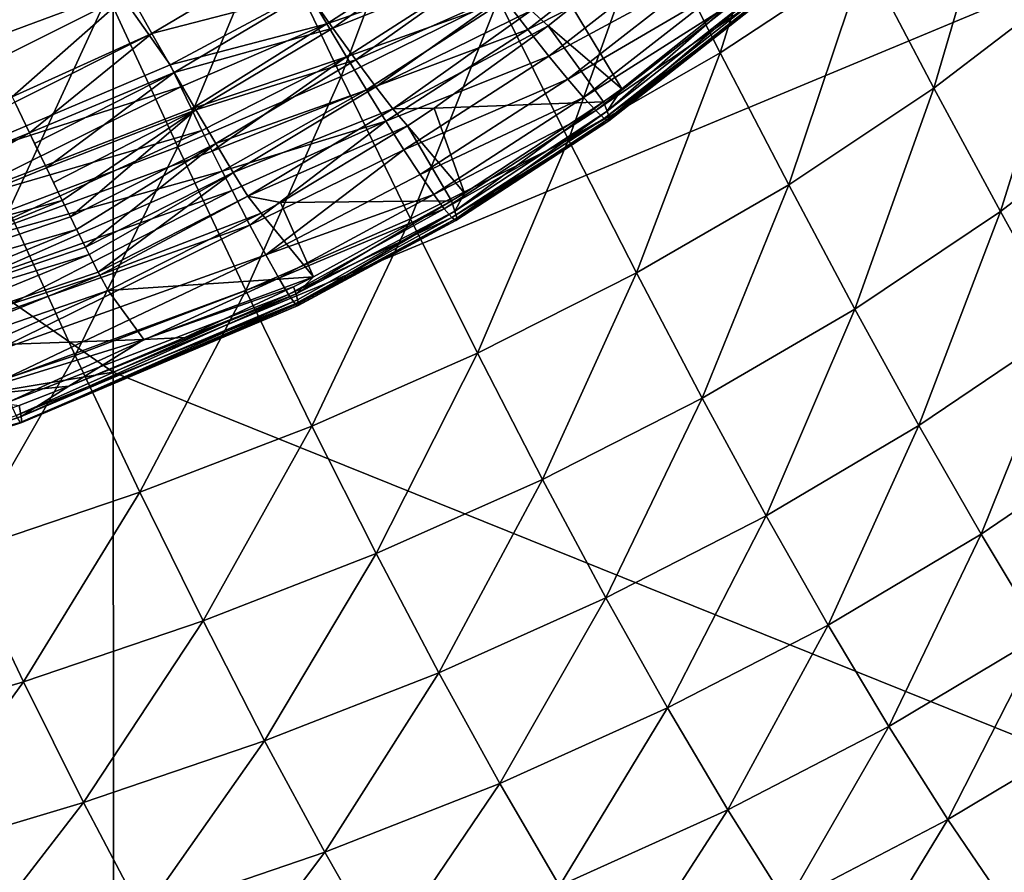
# Model space of a CAD drawing. Header units: metres. Extents: x -104 to 104, y -68 to 90.
# Tile 100 of 256: x 10.75 to 14.02, y -64.97 to -62.14. Entities that reach past the tile are written whole.
import ezdxf

# ---------------------------------------------------------------- set-up
doc = ezdxf.new("R2010")
doc.units = ezdxf.units.M
doc.layers.add('solid_FIT-BATH-153_SW0002', color=7, linetype='CONTINUOUS')

msp = doc.modelspace()

# ---------------------------------------------------------------- linework, layer by layer
at = {"layer": 'solid_FIT-BATH-153_SW0002'}
for points in [[(9.513554, -59.829491, 9.881903), (11.252146, -62.294132, 9.62034), (10.425984, -62.64439, 9.59382)], [(9.513554, -59.829491, 9.881903), (11.707888, -62.049896, 9.640275), (11.252146, -62.294132, 9.62034)], [(11.063119, -63.31295, 12.533631), (11.063119, -60.168377, 12.848028), (7.374184, -60.757767, 12.826087)], [(14.752053, -61.776466, 12.645953), (11.063119, -60.168377, 12.848028), (11.063119, -63.31295, 12.533631)], [(11.063119, -63.31295, 12.533631), (7.374184, -60.757767, 12.826087), (7.374184, -63.927685, 12.508709)], [(12.84093, -61.791298, 1.206514), (13.319315, -61.479042, 1.311648), (13.075398, -62.253933, 1.961567)], [(13.319315, -61.479042, 1.311648), (13.55552, -61.937275, 2.067746), (13.075398, -62.253933, 1.961567)], [(10.25701, -61.73753, -0.617482), (10.806358, -61.536797, -0.527136), (10.490489, -62.270008, 0.084472)], [(10.806358, -61.536797, -0.527136), (11.04566, -62.063843, 0.176263), (10.490489, -62.270008, 0.084472)], [(11.582676, -61.835697, 0.27219), (12.100523, -61.583305, 0.37161), (11.819106, -62.332684, 1.002723)], [(12.100523, -61.583305, 0.37161), (12.340506, -62.075218, 1.103279), (11.819106, -62.332684, 1.002723)], [(13.55552, -61.937275, 2.067746), (14.011792, -61.591721, 2.174634), (13.78334, -62.371086, 2.842637)], [(14.011792, -61.591721, 2.174634), (14.240371, -62.021797, 2.950667), (13.78334, -62.371086, 2.842637)], [(14.752053, -61.776466, 12.645953), (11.063119, -63.31295, 12.533631), (14.753344, -64.800461, 12.327582)], [(12.340506, -62.075218, 1.103279), (12.84093, -61.791298, 1.206514), (12.572651, -62.542358, 1.857244)], [(12.84093, -61.791298, 1.206514), (13.075398, -62.253933, 1.961567), (12.572651, -62.542358, 1.857244)], [(11.04566, -62.063843, 0.176263), (11.582676, -61.835697, 0.27219), (11.27772, -62.565865, 0.905515)], [(11.582676, -61.835697, 0.27219), (11.819106, -62.332684, 1.002723), (11.27772, -62.565865, 0.905515)], [(12.437407, -62.176693, 9.471484), (12.362621, -62.079876, 9.549647), (12.879072, -61.831871, 9.500562)], [(12.437407, -62.176693, 9.471484), (12.879072, -61.831871, 9.500562), (12.959273, -61.912613, 9.402692)], [(12.209393, -61.875584, 9.643858), (11.771247, -62.158291, 9.620214), (11.707888, -62.049896, 9.640275)], [(11.70952, -62.055824, 7.034464), (11.791643, -62.172161, 7.104969), (12.221894, -61.867283, 7.078252)], [(12.285857, -61.978409, 9.606625), (11.771247, -62.158291, 9.620214), (12.209393, -61.875584, 9.643858)], [(11.791643, -62.172161, 7.104969), (12.307933, -61.964607, 7.170643), (12.221894, -61.867283, 7.078252)], [(12.507541, -62.265259, 9.373408), (12.437407, -62.176693, 9.471484), (12.959273, -61.912613, 9.402692)], [(12.507541, -62.265259, 9.373408), (12.959273, -61.912613, 9.402692), (13.030746, -61.982162, 9.287415)], [(11.624422, -61.93314, 6.98735), (11.117952, -62.057114, 6.986014), (11.191447, -62.189842, 7.009897)], [(11.624422, -61.93314, 6.98735), (11.191447, -62.189842, 7.009897), (11.70952, -62.055824, 7.034464)], [(13.075398, -62.253933, 1.961567), (13.55552, -61.937275, 2.067746), (13.301999, -62.691589, 2.735352)], [(13.55552, -61.937275, 2.067746), (13.78334, -62.371086, 2.842637), (13.301999, -62.691589, 2.735352)], [(12.285857, -61.978409, 9.606625), (11.836717, -62.268181, 9.582563), (11.771247, -62.158291, 9.620214)], [(11.791643, -62.172161, 7.104969), (11.867403, -62.27713, 7.198065), (12.307933, -61.964607, 7.170643)], [(12.362621, -62.079876, 9.549647), (11.836717, -62.268181, 9.582563), (12.285857, -61.978409, 9.606625)], [(11.867403, -62.27713, 7.198065), (12.384136, -62.047684, 7.282508), (12.307933, -61.964607, 7.170643)], [(12.570144, -62.341816, 9.258096), (12.507541, -62.265259, 9.373408), (13.030746, -61.982162, 9.287415)], [(12.570144, -62.341816, 9.258096), (13.030746, -61.982162, 9.287415), (13.090232, -62.037128, 9.157475)], [(13.78334, -62.371086, 2.842637), (14.240371, -62.021797, 2.950667), (14.003337, -62.779907, 3.633804)], [(14.240371, -62.021797, 2.950667), (14.460628, -62.427456, 3.743019), (14.003337, -62.779907, 3.633804)], [(11.117952, -62.057114, 6.986014), (-11.117951, -62.057102, 6.986013), (-10.672359, -62.27993, 7.005508)], [(10.672176, -62.280045, 7.005518), (11.117952, -62.057114, 6.986014), (-10.672359, -62.27993, 7.005508)], [(10.728986, -62.400108, 7.025538), (11.117952, -62.057114, 6.986014), (10.672176, -62.280045, 7.005518)], [(10.728986, -62.400108, 7.025538), (11.191447, -62.189842, 7.009897), (11.117952, -62.057114, 6.986014)], [(11.70952, -62.055824, 7.034464), (11.191447, -62.189842, 7.009897), (11.265834, -62.32008, 7.057933)], [(11.707888, -62.049896, 9.640275), (11.771247, -62.158291, 9.620214), (11.252146, -62.294132, 9.62034)], [(11.70952, -62.055824, 7.034464), (11.265834, -62.32008, 7.057933), (11.791643, -62.172161, 7.104969)], [(11.867403, -62.27713, 7.198065), (11.934272, -62.36718, 7.310589), (12.384136, -62.047684, 7.282508)], [(11.934272, -62.36718, 7.310589), (12.448597, -62.114624, 7.408334), (12.384136, -62.047684, 7.282508)], [(12.622388, -62.402691, 9.128289), (12.570144, -62.341816, 9.258096), (13.090232, -62.037128, 9.157475)], [(12.74851, -62.373966, 8.306528), (13.161103, -62.044586, 8.33088), (12.584855, -62.101704, 7.535589)], [(12.622388, -62.402691, 9.128289), (13.090232, -62.037128, 9.157475), (13.135868, -62.075798, 9.016989)], [(12.70007, -62.447495, 8.426988), (13.161103, -62.044586, 8.33088), (12.74851, -62.373966, 8.306528)], [(12.70007, -62.447495, 8.426988), (13.176054, -62.072212, 8.454474), (13.161103, -62.044586, 8.33088)], [(10.490489, -62.270008, 0.084472), (11.04566, -62.063843, 0.176263), (10.717251, -62.776955, 0.812257)], [(11.04566, -62.063843, 0.176263), (11.27772, -62.565865, 0.905515), (10.717251, -62.776955, 0.812257)], [(11.819106, -62.332684, 1.002723), (12.340506, -62.075218, 1.103279), (12.048217, -62.804375, 1.755507)], [(12.362621, -62.079876, 9.549647), (11.902473, -62.37674, 9.525354), (11.836717, -62.268181, 9.582563)], [(12.437407, -62.176693, 9.471484), (11.902473, -62.37674, 9.525354), (12.362621, -62.079876, 9.549647)], [(12.340506, -62.075218, 1.103279), (12.572651, -62.542358, 1.857244), (12.048217, -62.804375, 1.755507)], [(12.662649, -62.445992, 8.988072), (12.622388, -62.402691, 9.128289), (13.135868, -62.075798, 9.016989)], [(12.662649, -62.445992, 8.988072), (13.135868, -62.075798, 9.016989), (13.16719, -62.098125, 8.87143)], [(12.70007, -62.447495, 8.426988), (12.708213, -62.470634, 8.558535), (13.176054, -62.072212, 8.454474)], [(12.708213, -62.470634, 8.558535), (13.186106, -62.094696, 8.586349), (13.176054, -62.072212, 8.454474)], [(11.934272, -62.36718, 7.310589), (11.990582, -62.440247, 7.437008), (12.448597, -62.114624, 7.408334)], [(11.990582, -62.440247, 7.437008), (12.504953, -62.164967, 7.54072), (12.448597, -62.114624, 7.408334)], [(12.448597, -62.114624, 7.408334), (12.504953, -62.164967, 7.54072), (12.584855, -62.101704, 7.535589)], [(12.74851, -62.373966, 8.306528), (12.584855, -62.101704, 7.535589), (12.504953, -62.164967, 7.54072)], [(12.690502, -62.471611, 8.842867), (12.662649, -62.445992, 8.988072), (13.16719, -62.098125, 8.87143)], [(12.690502, -62.471611, 8.842867), (13.16719, -62.098125, 8.87143), (13.183802, -62.104141, 8.726329)], [(12.705581, -62.479534, 8.698148), (12.690502, -62.471611, 8.842867), (13.183802, -62.104141, 8.726329)], [(12.705581, -62.479534, 8.698148), (13.183802, -62.104141, 8.726329), (13.186106, -62.094696, 8.586349)], [(12.708213, -62.470634, 8.558535), (12.705581, -62.479534, 8.698148), (13.186106, -62.094696, 8.586349)], [(11.771247, -62.158291, 9.620214), (11.287373, -62.367287, 9.609076), (11.252146, -62.294132, 9.62034)], [(11.791643, -62.172161, 7.104969), (11.265834, -62.32008, 7.057933), (11.337472, -62.443748, 7.129516)], [(11.771247, -62.158291, 9.620214), (11.322747, -62.440121, 9.590998), (11.287373, -62.367287, 9.609076)], [(11.771247, -62.158291, 9.620214), (11.836717, -62.268181, 9.582563), (11.322747, -62.440121, 9.590998)], [(11.791643, -62.172161, 7.104969), (11.337472, -62.443748, 7.129516), (11.867403, -62.27713, 7.198065)], [(12.437407, -62.176693, 9.471484), (11.966587, -62.480499, 9.44719), (11.902473, -62.37674, 9.525354)], [(12.507541, -62.265259, 9.373408), (11.966587, -62.480499, 9.44719), (12.437407, -62.176693, 9.471484)], [(11.990582, -62.440247, 7.437008), (12.127678, -62.438023, 7.564554), (12.504953, -62.164967, 7.54072)], [(12.688694, -62.417339, 8.3038), (12.504953, -62.164967, 7.54072), (12.127678, -62.438023, 7.564554)], [(12.688694, -62.417339, 8.3038), (12.74851, -62.373966, 8.306528), (12.504953, -62.164967, 7.54072)], [(10.728986, -62.400108, 7.025538), (10.737663, -62.418346, 7.030227), (11.191447, -62.189842, 7.009897)], [(10.737663, -62.418346, 7.030227), (10.786236, -62.519955, 7.064478), (11.191447, -62.189842, 7.009897)], [(10.786236, -62.519955, 7.064478), (11.265834, -62.32008, 7.057933), (11.191447, -62.189842, 7.009897)], [(12.572651, -62.542358, 1.857244), (13.075398, -62.253933, 1.961567), (12.797432, -62.983978, 2.629885)], [(13.075398, -62.253933, 1.961567), (13.301999, -62.691589, 2.735352), (12.797432, -62.983978, 2.629885)], [(11.836717, -62.268181, 9.582563), (11.357786, -62.51162, 9.566215), (11.322747, -62.440121, 9.590998)], [(11.867403, -62.27713, 7.198065), (11.337472, -62.443748, 7.129516), (11.403359, -62.5555, 7.223818)], [(11.836717, -62.268181, 9.582563), (11.391986, -62.580738, 9.534979), (11.357786, -62.51162, 9.566215)], [(11.836717, -62.268181, 9.582563), (11.902473, -62.37674, 9.525354), (11.391986, -62.580738, 9.534979)], [(11.867403, -62.27713, 7.198065), (11.403359, -62.5555, 7.223818), (11.934272, -62.36718, 7.310589)], [(12.507541, -62.265259, 9.373408), (12.026793, -62.575645, 9.349346), (11.966587, -62.480499, 9.44719)], [(12.570144, -62.341816, 9.258096), (12.026793, -62.575645, 9.349346), (12.507541, -62.265259, 9.373408)], [(11.252146, -62.294132, 9.62034), (11.287373, -62.367287, 9.609076), (10.425984, -62.64439, 9.59382)], [(10.786236, -62.519955, 7.064478), (10.803265, -62.555359, 7.07981), (11.265834, -62.32008, 7.057933)], [(10.803265, -62.555359, 7.07981), (10.842304, -62.63612, 7.122094), (11.265834, -62.32008, 7.057933)], [(10.842304, -62.63612, 7.122094), (11.337472, -62.443748, 7.129516), (11.265834, -62.32008, 7.057933)], [(11.27772, -62.565865, 0.905515), (11.819106, -62.332684, 1.002723), (11.50297, -63.042072, 1.656981)], [(11.819106, -62.332684, 1.002723), (12.048217, -62.804375, 1.755507), (11.50297, -63.042072, 1.656981)], [(12.570144, -62.341816, 9.258096), (12.080648, -62.658199, 9.234466), (12.026793, -62.575645, 9.349346)], [(12.622388, -62.402691, 9.128289), (12.080648, -62.658199, 9.234466), (12.570144, -62.341816, 9.258096)], [(11.287373, -62.367287, 9.609076), (10.47156, -62.770298, 9.570981), (10.425984, -62.64439, 9.59382)], [(11.287373, -62.367287, 9.609076), (11.322747, -62.440121, 9.590998), (10.47156, -62.770298, 9.570981)], [(11.902473, -62.37674, 9.525354), (11.425186, -62.647148, 9.497309), (11.391986, -62.580738, 9.534979)], [(11.934272, -62.36718, 7.310589), (11.403359, -62.5555, 7.223818), (11.461272, -62.651546, 7.337619)], [(11.902473, -62.37674, 9.525354), (11.966587, -62.480499, 9.44719), (11.425186, -62.647148, 9.497309)], [(11.934272, -62.36718, 7.310589), (11.461272, -62.651546, 7.337619), (11.990582, -62.440247, 7.437008)], [(12.70007, -62.447495, 8.426988), (12.74851, -62.373966, 8.306528), (12.688694, -62.417339, 8.3038)], [(13.301999, -62.691589, 2.735352), (13.78334, -62.371086, 2.842637), (13.521261, -63.103699, 3.525372)], [(13.78334, -62.371086, 2.842637), (14.003337, -62.779907, 3.633804), (13.521261, -63.103699, 3.525372)], [(12.622388, -62.402691, 9.128289), (12.125759, -62.724258, 9.105263), (12.080648, -62.658199, 9.234466)], [(12.662649, -62.445992, 8.988072), (12.125759, -62.724258, 9.105263), (12.622388, -62.402691, 9.128289)], [(9.879965, -62.886223, 7.09769), (10.786236, -62.519955, 7.064478), (10.737663, -62.418346, 7.030227)], [(11.322747, -62.440121, 9.590998), (11.357786, -62.51162, 9.566215), (10.47156, -62.770298, 9.570981)], [(10.842304, -62.63612, 7.122094), (10.865733, -62.684326, 7.152789), (11.337472, -62.443748, 7.129516)], [(10.865733, -62.684326, 7.152789), (10.894671, -62.743546, 7.197176), (11.337472, -62.443748, 7.129516)], [(10.894671, -62.743546, 7.197176), (10.921728, -62.798508, 7.246334), (11.337472, -62.443748, 7.129516)], [(10.921728, -62.798508, 7.246334), (11.403359, -62.5555, 7.223818), (11.337472, -62.443748, 7.129516)], [(11.990582, -62.440247, 7.437008), (11.461272, -62.651546, 7.337619), (11.509764, -62.729668, 7.465308)], [(11.990582, -62.440247, 7.437008), (11.509764, -62.729668, 7.465308), (12.038861, -62.496735, 7.569987)], [(11.990582, -62.440247, 7.437008), (12.038861, -62.496735, 7.569987), (12.127678, -62.438023, 7.564554)], [(12.228189, -62.719749, 8.286364), (12.127678, -62.438023, 7.564554), (12.038861, -62.496735, 7.569987)], [(12.662649, -62.445992, 8.988072), (12.16073, -62.771786, 8.965763), (12.125759, -62.724258, 9.105263)], [(12.228189, -62.719749, 8.286364), (12.688694, -62.417339, 8.3038), (12.127678, -62.438023, 7.564554)], [(12.690502, -62.471611, 8.842867), (12.16073, -62.771786, 8.965763), (12.662649, -62.445992, 8.988072)], [(12.195513, -62.779629, 8.407079), (12.688694, -62.417339, 8.3038), (12.228189, -62.719749, 8.286364)], [(12.70007, -62.447495, 8.426988), (12.688694, -62.417339, 8.3038), (12.195513, -62.779629, 8.407079)], [(12.70007, -62.447495, 8.426988), (12.195513, -62.779629, 8.407079), (12.201747, -62.802753, 8.538214)], [(12.70007, -62.447495, 8.426988), (12.201747, -62.802753, 8.538214), (12.708213, -62.470634, 8.558535)], [(14.003337, -62.779907, 3.633804), (14.460628, -62.427456, 3.743019), (14.216123, -63.163509, 4.440947)], [(11.966587, -62.480499, 9.44719), (11.457282, -62.710617, 9.453131), (11.425186, -62.647148, 9.497309)], [(11.966587, -62.480499, 9.44719), (11.516747, -62.826019, 9.348115), (11.457282, -62.710617, 9.453131)], [(11.966587, -62.480499, 9.44719), (12.026793, -62.575645, 9.349346), (11.516747, -62.826019, 9.348115)], [(12.690502, -62.471611, 8.842867), (12.185179, -62.800606, 8.821303), (12.16073, -62.771786, 8.965763)], [(12.705581, -62.479534, 8.698148), (12.185179, -62.800606, 8.821303), (12.690502, -62.471611, 8.842867)], [(12.705581, -62.479534, 8.698148), (12.198767, -62.810642, 8.677268), (12.185179, -62.800606, 8.821303)], [(12.708213, -62.470634, 8.558535), (12.201747, -62.802753, 8.538214), (12.198767, -62.810642, 8.677268)], [(12.708213, -62.470634, 8.558535), (12.198767, -62.810642, 8.677268), (12.705581, -62.479534, 8.698148)], [(11.357786, -62.51162, 9.566215), (10.519096, -62.898335, 9.527849), (10.47156, -62.770298, 9.570981)], [(11.357786, -62.51162, 9.566215), (11.391986, -62.580738, 9.534979), (10.519096, -62.898335, 9.527849)], [(11.617496, -62.750969, 7.595175), (12.038861, -62.496735, 7.569987), (11.509764, -62.729668, 7.465308)], [(12.185055, -62.745514, 8.285032), (12.038861, -62.496735, 7.569987), (11.617496, -62.750969, 7.595175)], [(12.185055, -62.745514, 8.285032), (12.228189, -62.719749, 8.286364), (12.038861, -62.496735, 7.569987)], [(9.924746, -63.008499, 7.157083), (10.786236, -62.519955, 7.064478), (9.879965, -62.886223, 7.09769)], [(9.924746, -63.008499, 7.157083), (10.842304, -62.63612, 7.122094), (10.786236, -62.519955, 7.064478)], [(10.786236, -62.519955, 7.064478), (10.842304, -62.63612, 7.122094), (10.803265, -62.555359, 7.07981)], [(12.048217, -62.804375, 1.755507), (12.572651, -62.542358, 1.857244), (12.270457, -63.250004, 2.526917)], [(12.572651, -62.542358, 1.857244), (12.797432, -62.983978, 2.629885), (12.270457, -63.250004, 2.526917)], [(10.717251, -62.776955, 0.812257), (11.27772, -62.565865, 0.905515), (10.937697, -63.257572, 1.562227)], [(10.921728, -62.798508, 7.246334), (10.942123, -62.83963, 7.288997), (11.403359, -62.5555, 7.223818)], [(11.27772, -62.565865, 0.905515), (11.50297, -63.042072, 1.656981), (10.937697, -63.257572, 1.562227)], [(10.942123, -62.83963, 7.288997), (10.971815, -62.898987, 7.361316), (11.403359, -62.5555, 7.223818)], [(10.971815, -62.898987, 7.361316), (11.461272, -62.651546, 7.337619), (11.403359, -62.5555, 7.223818)], [(12.026793, -62.575645, 9.349346), (11.568952, -62.924271, 9.22339), (11.516747, -62.826019, 9.348115)], [(12.026793, -62.575645, 9.349346), (12.080648, -62.658199, 9.234466), (11.568952, -62.924271, 9.22339)], [(11.391986, -62.580738, 9.534979), (11.425186, -62.647148, 9.497309), (10.519096, -62.898335, 9.527849)], [(9.924746, -63.008499, 7.157083), (10.894671, -62.743546, 7.197176), (10.842304, -62.63612, 7.122094)], [(10.842304, -62.63612, 7.122094), (10.894671, -62.743546, 7.197176), (10.865733, -62.684326, 7.152789)], [(11.425186, -62.647148, 9.497309), (10.566594, -63.024353, 9.462246), (10.519096, -62.898335, 9.527849)], [(11.425186, -62.647148, 9.497309), (11.457282, -62.710617, 9.453131), (10.566594, -63.024353, 9.462246)], [(10.971815, -62.898987, 7.361316), (10.983946, -62.922989, 7.394976), (11.461272, -62.651546, 7.337619)], [(10.983946, -62.922989, 7.394976), (11.01392, -62.98138, 7.491448), (11.461272, -62.651546, 7.337619)], [(11.01392, -62.98138, 7.491448), (11.509764, -62.729668, 7.465308), (11.461272, -62.651546, 7.337619)], [(12.080648, -62.658199, 9.234466), (12.125759, -62.724258, 9.105263), (11.568952, -62.924271, 9.22339)], [(11.457282, -62.710617, 9.453131), (10.612427, -63.143711, 9.373051), (10.566594, -63.024353, 9.462246)], [(11.457282, -62.710617, 9.453131), (11.516747, -62.826019, 9.348115), (10.612427, -63.143711, 9.373051)], [(12.797432, -62.983978, 2.629885), (13.301999, -62.691589, 2.735352), (13.015349, -63.399494, 3.418724)], [(13.301999, -62.691589, 2.735352), (13.521261, -63.103699, 3.525372), (13.015349, -63.399494, 3.418724)], [(9.966707, -63.122177, 7.234914), (10.894671, -62.743546, 7.197176), (9.924746, -63.008499, 7.157083)], [(9.966707, -63.122177, 7.234914), (10.921728, -62.798508, 7.246334), (10.894671, -62.743546, 7.197176)], [(11.01392, -62.98138, 7.491448), (11.018984, -62.991085, 7.510115), (11.509764, -62.729668, 7.465308)], [(11.018984, -62.991085, 7.510115), (11.554294, -62.786022, 7.598952), (11.509764, -62.729668, 7.465308)], [(11.617496, -62.750969, 7.595175), (11.509764, -62.729668, 7.465308), (11.554294, -62.786022, 7.598952)], [(12.125759, -62.724258, 9.105263), (11.611977, -63.001591, 9.081791), (11.568952, -62.924271, 9.22339)], [(12.125759, -62.724258, 9.105263), (12.16073, -62.771786, 8.965763), (11.611977, -63.001591, 9.081791)], [(12.195513, -62.779629, 8.407079), (12.228189, -62.719749, 8.286364), (12.185055, -62.745514, 8.285032)], [(11.727208, -62.996803, 8.274783), (11.617496, -62.750969, 7.595175), (11.554294, -62.786022, 7.598952)], [(12.16073, -62.771786, 8.965763), (11.644682, -63.055931, 8.927051), (11.611977, -63.001591, 9.081791)], [(12.185055, -62.745514, 8.285032), (11.617496, -62.750969, 7.595175), (11.727208, -62.996803, 8.274783)], [(12.16073, -62.771786, 8.965763), (12.185179, -62.800606, 8.821303), (11.644682, -63.055931, 8.927051)], [(11.669357, -63.053753, 8.351843), (12.185055, -62.745514, 8.285032), (11.727208, -62.996803, 8.274783)], [(12.195513, -62.779629, 8.407079), (12.185055, -62.745514, 8.285032), (11.669357, -63.053753, 8.351843)], [(9.966707, -63.122177, 7.234914), (10.942123, -62.83963, 7.288997), (10.921728, -62.798508, 7.246334)], [(10.717251, -62.776955, 0.812257), (10.937697, -63.257572, 1.562227), (10.352631, -63.45306, 1.471377)], [(11.018984, -62.991085, 7.510115), (11.046444, -63.042461, 7.63009), (11.554294, -62.786022, 7.598952)], [(11.727208, -62.996803, 8.274783), (11.554294, -62.786022, 7.598952), (11.046444, -63.042461, 7.63009)], [(11.50297, -63.042072, 1.656981), (12.048217, -62.804375, 1.755507), (11.721829, -63.49168, 2.42703)], [(12.185179, -62.800606, 8.821303), (11.666577, -63.086731, 8.764242), (11.644682, -63.055931, 8.927051)], [(12.185179, -62.800606, 8.821303), (12.198767, -62.810642, 8.677268), (11.666577, -63.086731, 8.764242)], [(12.195513, -62.779629, 8.407079), (11.669357, -63.053753, 8.351843), (11.674743, -63.072681, 8.432385)], [(12.195513, -62.779629, 8.407079), (11.674743, -63.072681, 8.432385), (11.67723, -63.085674, 8.514717)], [(12.201747, -62.802753, 8.538214), (11.67723, -63.085674, 8.514717), (11.676734, -63.092445, 8.597683)], [(12.198767, -62.810642, 8.677268), (12.201747, -62.802753, 8.538214), (11.676734, -63.092445, 8.597683)], [(12.201747, -62.802753, 8.538214), (12.195513, -62.779629, 8.407079), (11.67723, -63.085674, 8.514717)], [(12.048217, -62.804375, 1.755507), (12.270457, -63.250004, 2.526917), (11.721829, -63.49168, 2.42703)], [(13.521261, -63.103699, 3.525372), (14.003337, -62.779907, 3.633804), (13.733765, -63.490025, 4.331398)], [(14.003337, -62.779907, 3.633804), (14.216123, -63.163509, 4.440947), (13.733765, -63.490025, 4.331398)], [(10.004478, -63.223484, 7.330038), (10.942123, -62.83963, 7.288997), (9.966707, -63.122177, 7.234914)], [(10.004478, -63.223484, 7.330038), (10.971815, -62.898987, 7.361316), (10.942123, -62.83963, 7.288997)], [(11.516747, -62.826019, 9.348115), (10.654674, -63.251247, 9.262581), (10.612427, -63.143711, 9.373051)], [(11.516747, -62.826019, 9.348115), (11.568952, -62.924271, 9.22339), (10.654674, -63.251247, 9.262581)], [(12.198767, -62.810642, 8.677268), (11.673205, -63.092854, 8.680927), (11.666577, -63.086731, 8.764242)], [(12.198767, -62.810642, 8.677268), (11.676734, -63.092445, 8.597683), (11.673205, -63.092854, 8.680927)], [(10.004478, -63.223484, 7.330038), (10.983946, -62.922989, 7.394976), (10.971815, -62.898987, 7.361316)], [(10.037317, -63.310345, 7.438903), (10.983946, -62.922989, 7.394976), (10.004478, -63.223484, 7.330038)], [(10.037317, -63.310345, 7.438903), (11.01392, -62.98138, 7.491448), (10.983946, -62.922989, 7.394976)], [(11.568952, -62.924271, 9.22339), (10.691342, -63.341679, 9.133995), (10.654674, -63.251247, 9.262581)], [(11.568952, -62.924271, 9.22339), (11.611977, -63.001591, 9.081791), (10.691342, -63.341679, 9.133995)], [(10.037317, -63.310345, 7.438903), (11.018984, -62.991085, 7.510115), (11.01392, -62.98138, 7.491448)], [(10.064645, -63.381104, 7.557362), (11.018984, -62.991085, 7.510115), (10.037317, -63.310345, 7.438903)], [(10.064645, -63.381104, 7.557362), (11.046444, -63.042461, 7.63009), (11.018984, -62.991085, 7.510115)], [(11.611977, -63.001591, 9.081791), (10.720721, -63.410545, 8.991008), (10.691342, -63.341679, 9.133995)], [(11.611977, -63.001591, 9.081791), (11.644682, -63.055931, 8.927051), (10.720721, -63.410545, 8.991008)], [(11.727208, -62.996803, 8.274783), (11.046444, -63.042461, 7.63009), (11.164835, -63.20483, 8.135489)], [(11.660848, -63.030201, 8.273892), (11.727208, -62.996803, 8.274783), (11.164835, -63.20483, 8.135489)], [(11.669357, -63.053753, 8.351843), (11.727208, -62.996803, 8.274783), (11.660848, -63.030201, 8.273892)], [(12.270457, -63.250004, 2.526917), (12.797432, -62.983978, 2.629885), (12.486297, -63.668968, 3.314493)], [(12.797432, -62.983978, 2.629885), (13.015349, -63.399494, 3.418724), (12.486297, -63.668968, 3.314493)], [(11.300576, -63.198475, 8.268991), (11.660848, -63.030201, 8.273892), (11.164835, -63.20483, 8.135489)], [(11.669357, -63.053753, 8.351843), (11.660848, -63.030201, 8.273892), (11.300576, -63.198475, 8.268991)], [(10.634377, -63.223911, 7.652946), (11.046444, -63.042461, 7.63009), (10.064645, -63.381104, 7.557362)], [(11.164835, -63.20483, 8.135489), (11.046444, -63.042461, 7.63009), (10.634377, -63.223911, 7.652946)], [(11.644682, -63.055931, 8.927051), (10.742208, -63.456665, 8.83953), (10.720721, -63.410545, 8.991008)], [(11.644682, -63.055931, 8.927051), (11.666577, -63.086731, 8.764242), (10.742208, -63.456665, 8.83953)], [(11.669357, -63.053753, 8.351843), (10.916485, -63.359737, 8.265348), (10.758046, -63.460201, 8.394673)], [(11.674743, -63.072681, 8.432385), (11.669357, -63.053753, 8.351843), (10.758046, -63.460201, 8.394673)], [(11.669357, -63.053753, 8.351843), (11.300576, -63.198475, 8.268991), (10.916485, -63.359737, 8.265348)], [(10.937697, -63.257572, 1.562227), (11.50297, -63.042072, 1.656981), (11.152221, -63.711056, 2.330746)], [(11.50297, -63.042072, 1.656981), (11.721829, -63.49168, 2.42703), (11.152221, -63.711056, 2.330746)], [(11.666577, -63.086731, 8.764242), (10.75547, -63.479668, 8.686013), (10.742208, -63.456665, 8.83953)], [(11.666577, -63.086731, 8.764242), (11.673205, -63.092854, 8.680927), (10.75547, -63.479668, 8.686013)], [(11.676734, -63.092445, 8.597683), (10.760433, -63.479851, 8.536407), (10.75547, -63.479668, 8.686013)], [(11.673205, -63.092854, 8.680927), (11.676734, -63.092445, 8.597683), (10.75547, -63.479668, 8.686013)], [(11.674743, -63.072681, 8.432385), (10.758046, -63.460201, 8.394673), (10.760433, -63.479851, 8.536407)], [(11.67723, -63.085674, 8.514717), (11.674743, -63.072681, 8.432385), (10.760433, -63.479851, 8.536407)], [(11.676734, -63.092445, 8.597683), (11.67723, -63.085674, 8.514717), (10.760433, -63.479851, 8.536407)], [(13.015349, -63.399494, 3.418724), (13.521261, -63.103699, 3.525372), (13.226948, -63.788654, 4.223601)], [(13.521261, -63.103699, 3.525372), (13.733765, -63.490025, 4.331398), (13.226948, -63.788654, 4.223601)], [(13.733765, -63.490025, 4.331398), (14.216123, -63.163509, 4.440947), (13.940094, -63.850361, 5.153477)], [(14.216123, -63.163509, 4.440947), (14.422318, -63.521706, 5.264037), (13.940094, -63.850361, 5.153477)], [(10.916485, -63.359737, 8.265348), (11.300576, -63.198475, 8.268991), (11.164835, -63.20483, 8.135489)], [(11.164835, -63.20483, 8.135489), (10.634377, -63.223911, 7.652946), (10.545517, -63.39621, 7.995964)], [(10.916485, -63.359737, 8.265348), (11.164835, -63.20483, 8.135489), (10.545517, -63.39621, 7.995964)], [(10.352631, -63.45306, 1.471377), (10.937697, -63.257572, 1.562227), (10.561783, -63.910244, 2.238179)], [(10.937697, -63.257572, 1.562227), (11.152221, -63.711056, 2.330746), (10.561783, -63.910244, 2.238179)], [(11.721829, -63.49168, 2.42703), (12.270457, -63.250004, 2.526917), (11.934738, -63.914078, 3.213219)], [(12.270457, -63.250004, 2.526917), (12.486297, -63.668968, 3.314493), (11.934738, -63.914078, 3.213219)], [(11.063119, -63.31295, 12.533631), (7.374184, -63.927685, 12.508709), (11.065804, -66.399361, 12.202276)], [(11.063119, -63.31295, 12.533631), (11.065804, -66.399361, 12.202276), (14.753344, -64.800461, 12.327582)], [(10.751902, -63.423458, 8.26429), (10.916485, -63.359737, 8.265348), (10.545517, -63.39621, 7.995964)], [(10.758046, -63.460201, 8.394673), (10.916485, -63.359737, 8.265348), (10.751902, -63.423458, 8.26429)], [(10.758046, -63.460201, 8.394673), (10.751902, -63.423458, 8.26429), (9.816751, -63.769592, 8.39255)], [(12.486297, -63.668968, 3.314493), (13.015349, -63.399494, 3.418724), (12.696247, -64.061028, 4.118144)], [(13.015349, -63.399494, 3.418724), (13.226948, -63.788654, 4.223601), (12.696247, -64.061028, 4.118144)], [(10.742208, -63.456665, 8.83953), (10.75547, -63.479668, 8.686013), (9.801524, -63.757732, 8.832439)], [(10.758046, -63.460201, 8.394673), (9.816751, -63.769592, 8.39255), (9.8176, -63.786617, 8.533202)], [(10.760433, -63.479851, 8.536407), (10.758046, -63.460201, 8.394673), (9.8176, -63.786617, 8.533202)], [(10.75547, -63.479668, 8.686013), (9.812754, -63.783611, 8.681131), (9.801524, -63.757732, 8.832439)], [(10.75547, -63.479668, 8.686013), (10.760433, -63.479851, 8.536407), (9.812754, -63.783611, 8.681131)], [(10.760433, -63.479851, 8.536407), (9.8176, -63.786617, 8.533202), (9.812754, -63.783611, 8.681131)], [(11.152221, -63.711056, 2.330746), (11.721829, -63.49168, 2.42703), (11.361234, -64.13678, 3.115387)], [(11.721829, -63.49168, 2.42703), (11.934738, -63.914078, 3.213219), (11.361234, -64.13678, 3.115387)], [(13.226948, -63.788654, 4.223601), (13.733765, -63.490025, 4.331398), (13.432779, -64.15126, 5.044641)], [(13.733765, -63.490025, 4.331398), (13.940094, -63.850361, 5.153477), (13.432779, -64.15126, 5.044641)], [(13.940094, -63.850361, 5.153477), (14.422318, -63.521706, 5.264037), (14.140837, -64.184517, 5.991656)], [(11.934738, -63.914078, 3.213219), (12.486297, -63.668968, 3.314493), (12.142176, -64.309006, 4.015527)], [(12.486297, -63.668968, 3.314493), (12.696247, -64.061028, 4.118144), (12.142176, -64.309006, 4.015527)], [(10.561783, -63.910244, 2.238179), (11.152221, -63.711056, 2.330746), (10.765852, -64.339127, 3.021097)], [(11.152221, -63.711056, 2.330746), (11.361234, -64.13678, 3.115387), (10.765852, -64.339127, 3.021097)], [(12.696247, -64.061028, 4.118144), (13.226948, -63.788654, 4.223601), (12.900826, -64.425964, 4.938068)], [(13.226948, -63.788654, 4.223601), (13.432779, -64.15126, 5.044641), (12.900826, -64.425964, 4.938068)], [(13.432779, -64.15126, 5.044641), (13.940094, -63.850361, 5.153477), (13.633396, -64.487106, 5.881963)], [(13.940094, -63.850361, 5.153477), (14.140837, -64.184517, 5.991656), (13.633396, -64.487106, 5.881963)], [(10.561783, -63.910244, 2.238179), (10.765852, -64.339127, 3.021097), (10.148463, -64.523201, 2.930293)], [(11.361234, -64.13678, 3.115387), (11.934738, -63.914078, 3.213219), (11.565182, -64.534485, 3.916197)], [(11.934738, -63.914078, 3.213219), (12.142176, -64.309006, 4.015527), (11.565182, -64.534485, 3.916197)], [(7.374184, -63.927685, 12.508709), (7.377051, -67.039047, 12.174185), (11.065804, -66.399361, 12.202276)], [(12.142176, -64.309006, 4.015527), (12.696247, -64.061028, 4.118144), (12.344626, -64.676254, 4.834223)], [(12.696247, -64.061028, 4.118144), (12.900826, -64.425964, 4.938068), (12.344626, -64.676254, 4.834223)], [(10.765852, -64.339127, 3.021097), (11.361234, -64.13678, 3.115387), (10.965254, -64.739433, 3.820239)], [(11.361234, -64.13678, 3.115387), (11.565182, -64.534485, 3.916197), (10.965254, -64.739433, 3.820239)], [(12.900826, -64.425964, 4.938068), (13.432779, -64.15126, 5.044641), (13.10055, -64.763565, 5.774464)], [(13.432779, -64.15126, 5.044641), (13.633396, -64.487106, 5.881963), (13.10055, -64.763565, 5.774464)], [(13.633396, -64.487106, 5.881963), (14.140837, -64.184517, 5.991656), (13.829347, -64.796104, 6.736517)], [(14.140837, -64.184517, 5.991656), (14.336576, -64.492401, 6.846789), (13.829347, -64.796104, 6.736517)], [(11.565182, -64.534485, 3.916197), (12.142176, -64.309006, 4.015527), (11.764517, -64.903946, 4.733516)], [(12.142176, -64.309006, 4.015527), (12.344626, -64.676254, 4.834223), (11.764517, -64.903946, 4.733516)], [(10.148463, -64.523201, 2.930293), (10.765852, -64.339127, 3.021097), (10.342195, -64.92588, 3.727594)], [(10.765852, -64.339127, 3.021097), (10.965254, -64.739433, 3.820239), (10.342195, -64.92588, 3.727594)], [(12.344626, -64.676254, 4.834223), (12.900826, -64.425964, 4.938068), (12.542576, -65.01561, 5.66958)], [(12.900826, -64.425964, 4.938068), (13.10055, -64.763565, 5.774464), (12.542576, -65.01561, 5.66958)], [(13.10055, -64.763565, 5.774464), (13.633396, -64.487106, 5.881963), (13.295938, -65.073746, 6.628366)], [(13.633396, -64.487106, 5.881963), (13.829347, -64.796104, 6.736517), (13.295938, -65.073746, 6.628366)], [(13.829347, -64.796104, 6.736517), (14.336576, -64.492401, 6.846789), (14.021177, -65.078606, 7.612746)], [(10.965254, -64.739433, 3.820239), (11.565182, -64.534485, 3.916197), (11.160407, -65.110947, 4.63602)], [(11.565182, -64.534485, 3.916197), (11.764517, -64.903946, 4.733516), (11.160407, -65.110947, 4.63602)], [(11.764517, -64.903946, 4.733516), (12.344626, -64.676254, 4.834223), (11.959693, -65.244949, 5.56769)], [(12.344626, -64.676254, 4.834223), (12.542576, -65.01561, 5.66958), (11.959693, -65.244949, 5.56769)], [(10.342195, -64.92588, 3.727594), (10.965254, -64.739433, 3.820239), (10.532033, -65.299202, 4.541667)], [(10.965254, -64.739433, 3.820239), (11.160407, -65.110947, 4.63602), (10.532033, -65.299202, 4.541667)], [(12.542576, -65.01561, 5.66958), (13.10055, -64.763565, 5.774464), (12.736506, -65.326958, 6.522723)], [(13.10055, -64.763565, 5.774464), (13.295938, -65.073746, 6.628366), (12.736506, -65.326958, 6.522723)], [(13.295938, -65.073746, 6.628366), (13.829347, -64.796104, 6.736517), (13.487499, -65.356857, 7.504378)], [(13.829347, -64.796104, 6.736517), (14.021177, -65.078606, 7.612746), (13.487499, -65.356857, 7.504378)], [(14.753344, -64.800461, 12.327582), (11.065804, -66.399361, 12.202276), (14.148794, -65.196419, 12.293063)], [(11.160407, -65.110947, 4.63602), (11.764517, -64.903946, 4.733516), (11.351732, -65.453438, 5.468853)], [(11.764517, -64.903946, 4.733516), (11.959693, -65.244949, 5.56769), (11.351732, -65.453438, 5.468853)]]:
    msp.add_3dface(points, dxfattribs=at)

doc.saveas('drawing.dxf')
